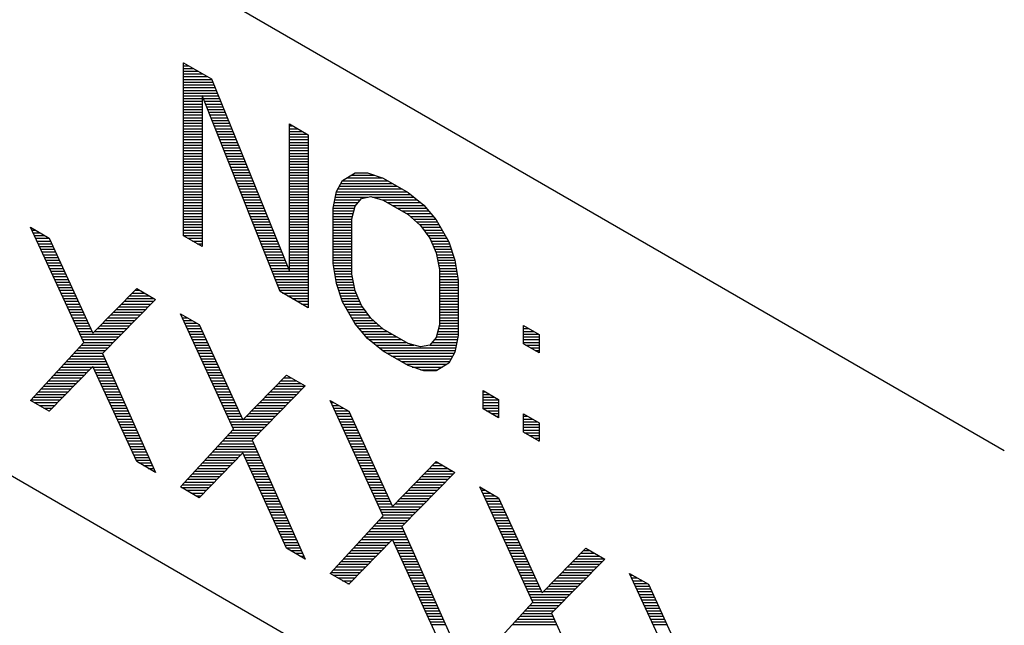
# Model space of a CAD drawing. Header units: millimetres. Extents: x 0 to 420, y -116 to 297.
# Tile 51 of 73: x 318 to 333, y 193 to 202. Entities that reach past the tile are written whole.
import ezdxf

# ---------------------------------------------------------------- set-up
doc = ezdxf.new("R2010")
doc.units = ezdxf.units.MM
doc.header["$LTSCALE"] = 23.1
doc.layers.get('0').update_dxf_attribs({"linetype": 'CONTINUOUS'})

msp = doc.modelspace()

# ---------------------------------------------------------------- linework, layer by layer
at = {"color": 7, "linetype": 'Continuous'}
for p, q in [((306.746, 211.095), (333.178, 195.835)), ((306.746, 201.91), (333.178, 186.65)), ((320.583, 199.126), (320.583, 201.78)), ((320.583, 201.78), (321.014, 201.531)), ((321.014, 201.531), (322.211, 198.582)), ((320.87, 201.275), (320.87, 198.961)), ((322.067, 198.27), (320.87, 201.275)), ((322.211, 198.582), (322.211, 200.84)), ((322.211, 200.84), (322.498, 200.674)), ((322.498, 200.674), (322.498, 198.021)), ((323.024, 199.975), (323.216, 200.09)), ((323.216, 200.09), (323.407, 200.093)), ((323.407, 200.093), (323.647, 200.011)), ((322.929, 199.805), (323.024, 199.975)), ((323.647, 200.011), (324.03, 199.79)), ((322.881, 199.55), (322.929, 199.805)), ((324.03, 199.79), (324.269, 199.595)), ((323.216, 199.582), (323.312, 199.696)), ((323.312, 199.696), (323.455, 199.726)), ((323.455, 199.726), (323.647, 199.672)), ((323.647, 199.672), (324.03, 199.451)), ((324.269, 199.595), (324.461, 199.372)), ((322.881, 198.703), (322.881, 199.55)), ((323.168, 199.384), (323.216, 199.582)), ((324.03, 199.451), (324.221, 199.284)), ((323.168, 198.537), (323.168, 199.384)), ((324.461, 199.372), (324.652, 199.035)), ((319.051, 197.488), (318.237, 199.256)), ((318.237, 199.256), (318.524, 199.09)), ((324.221, 199.284), (324.365, 199.088)), ((318.524, 199.09), (319.194, 197.631)), ((320.87, 198.961), (320.583, 199.126)), ((324.365, 199.088), (324.461, 198.864)), ((324.652, 199.035), (324.748, 198.754)), ((324.461, 198.864), (324.509, 198.61)), ((322.929, 198.393), (322.881, 198.703)), ((324.748, 198.754), (324.796, 198.444)), ((323.216, 198.284), (323.168, 198.537)), ((324.509, 198.61), (324.509, 197.763)), ((323.024, 198.112), (322.929, 198.393)), ((324.796, 198.444), (324.796, 197.597)), ((319.194, 197.631), (319.865, 198.316)), ((319.865, 198.316), (320.152, 198.15)), ((322.498, 198.021), (322.067, 198.27)), ((323.312, 198.059), (323.216, 198.284)), ((320.152, 198.15), (319.338, 197.322)), ((323.216, 197.776), (323.024, 198.112)), ((321.349, 196.161), (320.535, 197.929)), ((320.535, 197.929), (320.822, 197.764)), ((323.455, 197.863), (323.312, 198.059)), ((323.407, 197.552), (323.216, 197.776)), ((323.647, 197.696), (323.455, 197.863)), ((320.822, 197.764), (321.492, 196.304)), ((324.03, 197.475), (323.647, 197.696)), ((324.509, 197.763), (324.461, 197.565)), ((325.801, 197.469), (325.801, 197.751)), ((325.801, 197.751), (326.041, 197.613)), ((318.237, 196.602), (319.051, 197.488)), ((323.647, 197.357), (323.407, 197.552)), ((324.221, 197.421), (324.03, 197.475)), ((324.461, 197.565), (324.365, 197.451)), ((324.796, 197.597), (324.748, 197.343)), ((326.041, 197.613), (326.041, 197.33)), ((319.338, 197.322), (320.152, 195.497)), ((324.03, 197.136), (323.647, 197.357)), ((324.365, 197.451), (324.221, 197.421)), ((324.748, 197.343), (324.652, 197.172)), ((326.041, 197.33), (325.801, 197.469)), ((324.652, 197.172), (324.461, 197.057)), ((319.194, 197.122), (318.524, 196.437)), ((319.865, 195.663), (319.194, 197.122)), ((324.269, 197.055), (324.03, 197.136)), ((324.461, 197.057), (324.269, 197.055)), ((321.492, 196.304), (322.163, 196.99)), ((322.163, 196.99), (322.45, 196.824)), ((322.45, 196.824), (321.636, 195.995)), ((325.179, 196.473), (325.179, 196.755)), ((325.179, 196.755), (325.418, 196.617)), ((318.524, 196.437), (318.237, 196.602)), ((323.647, 194.834), (322.833, 196.603)), ((322.833, 196.603), (323.12, 196.437)), ((325.418, 196.617), (325.418, 196.335)), ((323.12, 196.437), (323.791, 194.977)), ((325.418, 196.335), (325.179, 196.473)), ((325.801, 196.114), (325.801, 196.396)), ((325.801, 196.396), (326.041, 196.258)), ((320.535, 195.276), (321.349, 196.161)), ((326.041, 195.975), (325.801, 196.114)), ((326.041, 196.258), (326.041, 195.975)), ((321.636, 195.995), (322.45, 194.17)), ((320.152, 195.497), (319.865, 195.663)), ((321.492, 195.796), (320.822, 195.11)), ((322.163, 194.336), (321.492, 195.796)), ((323.791, 194.977), (324.461, 195.663)), ((324.461, 195.663), (324.748, 195.497)), ((324.748, 195.497), (323.934, 194.668)), ((320.822, 195.11), (320.535, 195.276)), ((325.945, 193.507), (325.131, 195.276)), ((325.131, 195.276), (325.418, 195.11)), ((325.418, 195.11), (326.089, 193.65)), ((322.833, 193.949), (323.647, 194.834)), ((323.934, 194.668), (324.748, 192.843)), ((323.791, 194.469), (323.12, 193.783)), ((324.461, 193.009), (323.791, 194.469)), ((322.45, 194.17), (322.163, 194.336)), ((326.089, 193.65), (326.759, 194.336)), ((326.759, 194.336), (327.046, 194.17)), ((327.046, 194.17), (326.232, 193.341)), ((323.12, 193.783), (322.833, 193.949)), ((328.243, 192.181), (327.429, 193.949)), ((327.429, 193.949), (327.716, 193.783)), ((327.716, 193.783), (328.387, 192.323)), ((325.131, 192.622), (325.945, 193.507)), ((326.232, 193.341), (327.046, 191.517))]:
    msp.add_line(p, q, dxfattribs=at)
at = {"color": 2, "linetype": 'Continuous'}
for p, q in [((320.583, 201.776), (320.589, 201.776)), ((320.583, 201.734), (320.662, 201.734)), ((320.583, 201.692), (320.735, 201.692)), ((320.583, 201.65), (320.808, 201.65)), ((320.583, 201.608), (320.88, 201.608)), ((320.583, 201.566), (320.953, 201.566)), ((320.583, 201.524), (321.017, 201.524)), ((320.583, 201.482), (321.034, 201.482)), ((320.583, 201.44), (321.051, 201.44)), ((320.583, 201.398), (321.068, 201.398)), ((320.583, 201.356), (321.085, 201.356)), ((320.583, 201.314), (321.102, 201.314)), ((320.583, 201.272), (321.119, 201.272)), ((320.583, 201.23), (320.87, 201.23)), ((320.583, 201.188), (320.87, 201.188)), ((320.583, 201.146), (320.87, 201.146)), ((320.583, 201.104), (320.87, 201.104)), ((320.888, 201.23), (321.136, 201.23)), ((320.905, 201.188), (321.153, 201.188)), ((320.921, 201.146), (321.17, 201.146)), ((320.938, 201.104), (321.187, 201.104)), ((320.583, 201.062), (320.87, 201.062)), ((320.583, 201.02), (320.87, 201.02)), ((320.583, 200.978), (320.87, 200.978)), ((320.955, 201.062), (321.204, 201.062)), ((320.972, 201.02), (321.221, 201.02)), ((320.988, 200.978), (321.238, 200.978)), ((320.583, 200.936), (320.87, 200.936)), ((320.583, 200.894), (320.87, 200.894)), ((320.583, 200.852), (320.87, 200.852)), ((320.583, 200.81), (320.87, 200.81)), ((321.005, 200.936), (321.255, 200.936)), ((321.022, 200.894), (321.272, 200.894)), ((321.039, 200.852), (321.289, 200.852)), ((321.055, 200.81), (321.306, 200.81)), ((322.211, 200.81), (322.263, 200.81)), ((320.583, 200.768), (320.87, 200.768)), ((320.583, 200.726), (320.87, 200.726)), ((320.583, 200.684), (320.87, 200.684)), ((321.072, 200.768), (321.323, 200.768)), ((321.089, 200.726), (321.34, 200.726)), ((321.105, 200.684), (321.357, 200.684)), ((322.211, 200.768), (322.335, 200.768)), ((322.211, 200.726), (322.408, 200.726)), ((322.211, 200.684), (322.481, 200.684)), ((320.583, 200.642), (320.87, 200.642)), ((320.583, 200.6), (320.87, 200.6)), ((320.583, 200.558), (320.87, 200.558)), ((320.583, 200.516), (320.87, 200.516)), ((321.122, 200.642), (321.374, 200.642)), ((321.139, 200.6), (321.391, 200.6)), ((321.156, 200.558), (321.409, 200.558)), ((321.172, 200.516), (321.426, 200.516)), ((322.211, 200.642), (322.498, 200.642)), ((322.211, 200.6), (322.498, 200.6)), ((322.211, 200.558), (322.498, 200.558)), ((322.211, 200.516), (322.498, 200.516)), ((320.583, 200.474), (320.87, 200.474)), ((320.583, 200.432), (320.87, 200.432)), ((320.583, 200.39), (320.87, 200.39)), ((320.583, 200.348), (320.87, 200.348)), ((321.189, 200.474), (321.443, 200.474)), ((321.206, 200.432), (321.46, 200.432)), ((321.222, 200.39), (321.477, 200.39)), ((321.239, 200.348), (321.494, 200.348)), ((322.211, 200.474), (322.498, 200.474)), ((322.211, 200.432), (322.498, 200.432)), ((322.211, 200.39), (322.498, 200.39)), ((322.211, 200.348), (322.498, 200.348)), ((320.583, 200.306), (320.87, 200.306)), ((320.583, 200.264), (320.87, 200.264)), ((320.583, 200.222), (320.87, 200.222)), ((321.256, 200.306), (321.511, 200.306)), ((321.273, 200.264), (321.528, 200.264)), ((321.289, 200.222), (321.545, 200.222)), ((322.211, 200.306), (322.498, 200.306)), ((322.211, 200.264), (322.498, 200.264)), ((322.211, 200.222), (322.498, 200.222)), ((320.583, 200.18), (320.87, 200.18)), ((320.583, 200.138), (320.87, 200.138)), ((320.583, 200.096), (320.87, 200.096)), ((320.583, 200.054), (320.87, 200.054)), ((321.306, 200.18), (321.562, 200.18)), ((321.323, 200.138), (321.579, 200.138)), ((321.34, 200.096), (321.596, 200.096)), ((321.356, 200.054), (321.613, 200.054)), ((322.211, 200.18), (322.498, 200.18)), ((322.211, 200.138), (322.498, 200.138)), ((322.211, 200.096), (322.498, 200.096)), ((322.211, 200.054), (322.498, 200.054)), ((323.156, 200.054), (323.52, 200.054)), ((320.583, 200.012), (320.87, 200.012)), ((320.583, 199.97), (320.87, 199.97)), ((320.583, 199.928), (320.87, 199.928)), ((321.373, 200.012), (321.63, 200.012)), ((321.39, 199.97), (321.647, 199.97)), ((321.406, 199.928), (321.664, 199.928)), ((322.211, 200.012), (322.498, 200.012)), ((322.211, 199.97), (322.498, 199.97)), ((322.211, 199.928), (322.498, 199.928)), ((322.998, 199.928), (323.79, 199.928)), ((323.022, 199.97), (323.718, 199.97)), ((323.086, 200.012), (323.643, 200.012)), ((320.583, 199.886), (320.87, 199.886)), ((320.583, 199.844), (320.87, 199.844)), ((320.583, 199.802), (320.87, 199.802)), ((320.583, 199.76), (320.87, 199.76)), ((321.423, 199.886), (321.681, 199.886)), ((321.44, 199.844), (321.698, 199.844)), ((321.457, 199.802), (321.715, 199.802)), ((321.473, 199.76), (321.732, 199.76)), ((322.211, 199.886), (322.498, 199.886)), ((322.211, 199.844), (322.498, 199.844)), ((322.211, 199.802), (322.498, 199.802)), ((322.211, 199.76), (322.498, 199.76)), ((322.92, 199.76), (324.066, 199.76)), ((322.928, 199.802), (324.009, 199.802)), ((322.951, 199.844), (323.936, 199.844)), ((322.975, 199.886), (323.863, 199.886)), ((320.583, 199.718), (320.87, 199.718)), ((320.583, 199.676), (320.87, 199.676)), ((320.583, 199.634), (320.87, 199.634)), ((320.583, 199.592), (320.87, 199.592)), ((321.49, 199.718), (321.749, 199.718)), ((321.507, 199.676), (321.766, 199.676)), ((321.524, 199.634), (321.783, 199.634)), ((321.54, 199.592), (321.801, 199.592)), ((322.211, 199.718), (322.498, 199.718)), ((322.211, 199.676), (322.498, 199.676)), ((322.211, 199.634), (322.498, 199.634)), ((322.211, 199.592), (322.498, 199.592)), ((322.889, 199.592), (323.224, 199.592)), ((322.897, 199.634), (323.26, 199.634)), ((322.905, 199.676), (323.295, 199.676)), ((322.912, 199.718), (323.416, 199.718)), ((323.484, 199.718), (324.118, 199.718)), ((323.633, 199.676), (324.17, 199.676)), ((323.713, 199.634), (324.221, 199.634)), ((323.786, 199.592), (324.272, 199.592)), ((320.583, 199.55), (320.87, 199.55)), ((320.583, 199.508), (320.87, 199.508)), ((320.583, 199.466), (320.87, 199.466)), ((321.557, 199.55), (321.818, 199.55)), ((321.574, 199.508), (321.835, 199.508)), ((321.59, 199.466), (321.852, 199.466)), ((322.211, 199.55), (322.498, 199.55)), ((322.211, 199.508), (322.498, 199.508)), ((322.211, 199.466), (322.498, 199.466)), ((322.881, 199.55), (323.208, 199.55)), ((322.881, 199.508), (323.198, 199.508)), ((322.881, 199.466), (323.188, 199.466)), ((323.858, 199.55), (324.308, 199.55)), ((323.931, 199.508), (324.344, 199.508)), ((324.004, 199.466), (324.38, 199.466)), ((320.583, 199.424), (320.87, 199.424)), ((320.583, 199.382), (320.87, 199.382)), ((320.583, 199.34), (320.87, 199.34)), ((320.583, 199.298), (320.87, 199.298)), ((321.607, 199.424), (321.869, 199.424)), ((321.624, 199.382), (321.886, 199.382)), ((321.641, 199.34), (321.903, 199.34)), ((321.657, 199.298), (321.92, 199.298)), ((322.211, 199.424), (322.498, 199.424)), ((322.211, 199.382), (322.498, 199.382)), ((322.211, 199.34), (322.498, 199.34)), ((322.211, 199.298), (322.498, 199.298)), ((322.881, 199.424), (323.178, 199.424)), ((322.881, 199.382), (323.168, 199.382)), ((322.881, 199.34), (323.168, 199.34)), ((322.881, 199.298), (323.168, 199.298)), ((324.061, 199.424), (324.416, 199.424)), ((324.109, 199.382), (324.452, 199.382)), ((324.157, 199.34), (324.479, 199.34)), ((324.205, 199.298), (324.503, 199.298)), ((318.256, 199.214), (318.309, 199.214)), ((318.275, 199.172), (318.382, 199.172)), ((320.583, 199.256), (320.87, 199.256)), ((320.583, 199.214), (320.87, 199.214)), ((320.583, 199.172), (320.87, 199.172)), ((321.674, 199.256), (321.937, 199.256)), ((321.691, 199.214), (321.954, 199.214)), ((321.707, 199.172), (321.971, 199.172)), ((322.211, 199.256), (322.498, 199.256)), ((322.211, 199.214), (322.498, 199.214)), ((322.211, 199.172), (322.498, 199.172)), ((322.881, 199.256), (323.168, 199.256)), ((322.881, 199.214), (323.168, 199.214)), ((322.881, 199.172), (323.168, 199.172)), ((324.242, 199.256), (324.527, 199.256)), ((324.273, 199.214), (324.55, 199.214)), ((324.303, 199.172), (324.574, 199.172)), ((318.295, 199.13), (318.455, 199.13)), ((318.314, 199.088), (318.525, 199.088)), ((318.333, 199.046), (318.544, 199.046)), ((318.353, 199.004), (318.564, 199.004)), ((320.583, 199.13), (320.87, 199.13)), ((320.649, 199.088), (320.87, 199.088)), ((320.722, 199.046), (320.87, 199.046)), ((320.794, 199.004), (320.87, 199.004)), ((321.724, 199.13), (321.988, 199.13)), ((321.741, 199.088), (322.005, 199.088)), ((321.758, 199.046), (322.022, 199.046)), ((321.774, 199.004), (322.039, 199.004)), ((322.211, 199.13), (322.498, 199.13)), ((322.211, 199.088), (322.498, 199.088)), ((322.211, 199.046), (322.498, 199.046)), ((322.211, 199.004), (322.498, 199.004)), ((322.881, 199.13), (323.168, 199.13)), ((322.881, 199.088), (323.168, 199.088)), ((322.881, 199.046), (323.168, 199.046)), ((322.881, 199.004), (323.168, 199.004)), ((324.334, 199.13), (324.598, 199.13)), ((324.365, 199.088), (324.622, 199.088)), ((324.383, 199.046), (324.646, 199.046)), ((324.401, 199.004), (324.663, 199.004)), ((318.372, 198.962), (318.583, 198.962)), ((318.391, 198.92), (318.602, 198.92)), ((318.411, 198.878), (318.621, 198.878)), ((318.43, 198.836), (318.641, 198.836)), ((320.867, 198.962), (320.87, 198.962)), ((321.791, 198.962), (322.056, 198.962)), ((321.808, 198.92), (322.073, 198.92)), ((321.825, 198.878), (322.09, 198.878)), ((321.841, 198.836), (322.107, 198.836)), ((322.211, 198.962), (322.498, 198.962)), ((322.211, 198.92), (322.498, 198.92)), ((322.211, 198.878), (322.498, 198.878)), ((322.211, 198.836), (322.498, 198.836)), ((322.881, 198.962), (323.168, 198.962)), ((322.881, 198.92), (323.168, 198.92)), ((322.881, 198.878), (323.168, 198.878)), ((322.881, 198.836), (323.168, 198.836)), ((324.419, 198.962), (324.677, 198.962)), ((324.437, 198.92), (324.692, 198.92)), ((324.455, 198.878), (324.706, 198.878)), ((324.466, 198.836), (324.72, 198.836)), ((318.449, 198.794), (318.66, 198.794)), ((318.469, 198.752), (318.679, 198.752)), ((318.488, 198.71), (318.699, 198.71)), ((321.858, 198.794), (322.124, 198.794)), ((321.875, 198.752), (322.141, 198.752)), ((321.891, 198.71), (322.158, 198.71)), ((322.211, 198.794), (322.498, 198.794)), ((322.211, 198.752), (322.498, 198.752)), ((322.211, 198.71), (322.498, 198.71)), ((322.881, 198.794), (323.168, 198.794)), ((322.881, 198.752), (323.168, 198.752)), ((322.881, 198.71), (323.168, 198.71)), ((324.474, 198.794), (324.734, 198.794)), ((324.482, 198.752), (324.748, 198.752)), ((324.49, 198.71), (324.755, 198.71)), ((318.507, 198.668), (318.718, 198.668)), ((318.527, 198.626), (318.737, 198.626)), ((318.546, 198.584), (318.756, 198.584)), ((318.565, 198.542), (318.776, 198.542)), ((321.908, 198.668), (322.176, 198.668)), ((321.925, 198.626), (322.193, 198.626)), ((321.942, 198.584), (322.498, 198.584)), ((321.958, 198.542), (322.498, 198.542)), ((322.211, 198.668), (322.498, 198.668)), ((322.211, 198.626), (322.498, 198.626)), ((322.886, 198.668), (323.168, 198.668)), ((322.893, 198.626), (323.168, 198.626)), ((322.899, 198.584), (323.168, 198.584)), ((322.906, 198.542), (323.168, 198.542)), ((324.498, 198.668), (324.761, 198.668)), ((324.506, 198.626), (324.768, 198.626)), ((324.509, 198.584), (324.774, 198.584)), ((324.509, 198.542), (324.781, 198.542)), ((318.585, 198.5), (318.795, 198.5)), ((318.604, 198.458), (318.814, 198.458)), ((318.623, 198.416), (318.834, 198.416)), ((321.975, 198.5), (322.498, 198.5)), ((321.992, 198.458), (322.498, 198.458)), ((322.009, 198.416), (322.498, 198.416)), ((322.912, 198.5), (323.175, 198.5)), ((322.919, 198.458), (323.183, 198.458)), ((322.925, 198.416), (323.191, 198.416)), ((324.509, 198.5), (324.787, 198.5)), ((324.509, 198.458), (324.794, 198.458)), ((324.509, 198.416), (324.796, 198.416)), ((318.643, 198.374), (318.853, 198.374)), ((318.662, 198.332), (318.872, 198.332)), ((318.681, 198.29), (318.891, 198.29)), ((318.701, 198.248), (318.911, 198.248)), ((319.798, 198.248), (319.983, 198.248)), ((319.839, 198.29), (319.91, 198.29)), ((322.025, 198.374), (322.498, 198.374)), ((322.042, 198.332), (322.498, 198.332)), ((322.059, 198.29), (322.498, 198.29)), ((322.104, 198.248), (322.498, 198.248)), ((322.935, 198.374), (323.199, 198.374)), ((322.949, 198.332), (323.207, 198.332)), ((322.964, 198.29), (323.215, 198.29)), ((322.978, 198.248), (323.231, 198.248)), ((324.509, 198.374), (324.796, 198.374)), ((324.509, 198.332), (324.796, 198.332)), ((324.509, 198.29), (324.796, 198.29)), ((324.509, 198.248), (324.796, 198.248)), ((318.72, 198.206), (318.93, 198.206)), ((318.739, 198.164), (318.949, 198.164)), ((318.759, 198.122), (318.969, 198.122)), ((318.778, 198.08), (318.988, 198.08)), ((319.634, 198.08), (320.083, 198.08)), ((319.675, 198.122), (320.124, 198.122)), ((319.716, 198.164), (320.128, 198.164)), ((319.757, 198.206), (320.055, 198.206)), ((322.177, 198.206), (322.498, 198.206)), ((322.249, 198.164), (322.498, 198.164)), ((322.322, 198.122), (322.498, 198.122)), ((322.395, 198.08), (322.498, 198.08)), ((322.992, 198.206), (323.249, 198.206)), ((323.007, 198.164), (323.267, 198.164)), ((323.021, 198.122), (323.285, 198.122)), ((323.043, 198.08), (323.303, 198.08)), ((324.509, 198.206), (324.796, 198.206)), ((324.509, 198.164), (324.796, 198.164)), ((324.509, 198.122), (324.796, 198.122)), ((324.509, 198.08), (324.796, 198.08)), ((318.797, 198.038), (319.007, 198.038)), ((318.817, 197.996), (319.026, 197.996)), ((318.836, 197.954), (319.046, 197.954)), ((319.511, 197.954), (319.959, 197.954)), ((319.552, 197.996), (320, 197.996)), ((319.593, 198.038), (320.042, 198.038)), ((322.468, 198.038), (322.498, 198.038)), ((323.066, 198.038), (323.327, 198.038)), ((323.09, 197.996), (323.358, 197.996)), ((323.114, 197.954), (323.389, 197.954)), ((324.509, 198.038), (324.796, 198.038)), ((324.509, 197.996), (324.796, 197.996)), ((324.509, 197.954), (324.796, 197.954)), ((318.855, 197.912), (319.065, 197.912)), ((318.875, 197.87), (319.084, 197.87)), ((318.894, 197.828), (319.104, 197.828)), ((318.913, 197.786), (319.123, 197.786)), ((319.346, 197.786), (319.794, 197.786)), ((319.388, 197.828), (319.835, 197.828)), ((319.429, 197.87), (319.877, 197.87)), ((319.47, 197.912), (319.918, 197.912)), ((320.543, 197.912), (320.565, 197.912)), ((320.562, 197.87), (320.637, 197.87)), ((320.581, 197.828), (320.71, 197.828)), ((320.601, 197.786), (320.783, 197.786)), ((323.138, 197.912), (323.419, 197.912)), ((323.162, 197.87), (323.45, 197.87)), ((323.186, 197.828), (323.495, 197.828)), ((323.21, 197.786), (323.544, 197.786)), ((324.509, 197.912), (324.796, 197.912)), ((324.509, 197.87), (324.796, 197.87)), ((324.509, 197.828), (324.796, 197.828)), ((324.509, 197.786), (324.796, 197.786)), ((318.933, 197.744), (319.142, 197.744)), ((318.952, 197.702), (319.161, 197.702)), ((318.971, 197.66), (319.181, 197.66)), ((319.223, 197.66), (319.67, 197.66)), ((319.264, 197.702), (319.712, 197.702)), ((319.305, 197.744), (319.753, 197.744)), ((320.62, 197.744), (320.831, 197.744)), ((320.639, 197.702), (320.85, 197.702)), ((320.659, 197.66), (320.87, 197.66)), ((323.243, 197.744), (323.592, 197.744)), ((323.279, 197.702), (323.64, 197.702)), ((323.315, 197.66), (323.709, 197.66)), ((324.484, 197.66), (324.796, 197.66)), ((324.494, 197.702), (324.796, 197.702)), ((324.504, 197.744), (324.796, 197.744)), ((325.801, 197.744), (325.813, 197.744)), ((325.801, 197.702), (325.886, 197.702)), ((325.801, 197.66), (325.958, 197.66)), ((318.991, 197.618), (319.629, 197.618)), ((319.01, 197.576), (319.588, 197.576)), ((319.029, 197.534), (319.547, 197.534)), ((319.049, 197.492), (319.505, 197.492)), ((320.678, 197.618), (320.889, 197.618)), ((320.697, 197.576), (320.908, 197.576)), ((320.717, 197.534), (320.927, 197.534)), ((320.736, 197.492), (320.947, 197.492)), ((323.351, 197.618), (323.782, 197.618)), ((323.387, 197.576), (323.855, 197.576)), ((323.429, 197.534), (323.927, 197.534)), ((323.481, 197.492), (324, 197.492)), ((324.4, 197.492), (324.776, 197.492)), ((324.435, 197.534), (324.784, 197.534)), ((324.463, 197.576), (324.792, 197.576)), ((324.474, 197.618), (324.796, 197.618)), ((325.801, 197.618), (326.031, 197.618)), ((325.801, 197.576), (326.041, 197.576)), ((325.801, 197.534), (326.041, 197.534)), ((325.801, 197.492), (326.041, 197.492)), ((318.9, 197.324), (319.34, 197.324)), ((318.939, 197.366), (319.382, 197.366)), ((318.978, 197.408), (319.423, 197.408)), ((319.016, 197.45), (319.464, 197.45)), ((320.755, 197.45), (320.966, 197.45)), ((320.775, 197.408), (320.985, 197.408)), ((320.794, 197.366), (321.005, 197.366)), ((320.813, 197.324), (321.024, 197.324)), ((323.533, 197.45), (324.118, 197.45)), ((323.584, 197.408), (324.76, 197.408)), ((323.636, 197.366), (324.752, 197.366)), ((323.704, 197.324), (324.738, 197.324)), ((324.362, 197.45), (324.768, 197.45)), ((325.833, 197.45), (326.041, 197.45)), ((325.906, 197.408), (326.041, 197.408)), ((325.979, 197.366), (326.041, 197.366)), ((318.785, 197.198), (319.393, 197.198)), ((318.823, 197.24), (319.374, 197.24)), ((318.862, 197.282), (319.356, 197.282)), ((320.833, 197.282), (321.043, 197.282)), ((320.852, 197.24), (321.062, 197.24)), ((320.871, 197.198), (321.082, 197.198)), ((323.777, 197.282), (324.714, 197.282)), ((323.85, 197.24), (324.691, 197.24)), ((323.923, 197.198), (324.667, 197.198)), ((318.63, 197.03), (319.104, 197.03)), ((318.669, 197.072), (319.145, 197.072)), ((318.707, 197.114), (319.186, 197.114)), ((318.746, 197.156), (319.412, 197.156)), ((319.198, 197.114), (319.43, 197.114)), ((319.217, 197.072), (319.449, 197.072)), ((319.237, 197.03), (319.468, 197.03)), ((320.891, 197.156), (321.101, 197.156)), ((320.91, 197.114), (321.12, 197.114)), ((320.929, 197.072), (321.14, 197.072)), ((320.949, 197.03), (321.159, 197.03)), ((323.995, 197.156), (324.626, 197.156)), ((324.094, 197.114), (324.556, 197.114)), ((324.217, 197.072), (324.486, 197.072)), ((318.514, 196.904), (318.981, 196.904)), ((318.553, 196.946), (319.022, 196.946)), ((318.591, 196.988), (319.063, 196.988)), ((319.256, 196.988), (319.487, 196.988)), ((319.275, 196.946), (319.505, 196.946)), ((319.294, 196.904), (319.524, 196.904)), ((320.968, 196.988), (321.178, 196.988)), ((320.987, 196.946), (321.197, 196.946)), ((321.007, 196.904), (321.217, 196.904)), ((322.079, 196.904), (322.31, 196.904)), ((322.12, 196.946), (322.238, 196.946)), ((322.161, 196.988), (322.165, 196.988)), ((318.36, 196.736), (318.817, 196.736)), ((318.398, 196.778), (318.858, 196.778)), ((318.437, 196.82), (318.899, 196.82)), ((318.476, 196.862), (318.94, 196.862)), ((319.314, 196.862), (319.543, 196.862)), ((319.333, 196.82), (319.562, 196.82)), ((319.352, 196.778), (319.58, 196.778)), ((319.372, 196.736), (319.599, 196.736)), ((321.026, 196.862), (321.236, 196.862)), ((321.045, 196.82), (321.255, 196.82)), ((321.065, 196.778), (321.275, 196.778)), ((321.084, 196.736), (321.294, 196.736)), ((321.915, 196.736), (322.364, 196.736)), ((321.956, 196.778), (322.405, 196.778)), ((321.997, 196.82), (322.447, 196.82)), ((322.038, 196.862), (322.383, 196.862)), ((325.179, 196.736), (325.212, 196.736)), ((318.244, 196.61), (318.694, 196.61)), ((318.282, 196.652), (318.735, 196.652)), ((318.296, 196.568), (318.653, 196.568)), ((318.321, 196.694), (318.776, 196.694)), ((319.391, 196.694), (319.618, 196.694)), ((319.41, 196.652), (319.637, 196.652)), ((319.429, 196.61), (319.655, 196.61)), ((319.449, 196.568), (319.674, 196.568)), ((321.103, 196.694), (321.313, 196.694)), ((321.123, 196.652), (321.332, 196.652)), ((321.142, 196.61), (321.352, 196.61)), ((321.161, 196.568), (321.371, 196.568)), ((321.751, 196.568), (322.199, 196.568)), ((321.792, 196.61), (322.24, 196.61)), ((321.833, 196.652), (322.282, 196.652)), ((321.874, 196.694), (322.323, 196.694)), ((322.849, 196.568), (322.892, 196.568)), ((325.179, 196.694), (325.285, 196.694)), ((325.179, 196.652), (325.357, 196.652)), ((325.179, 196.61), (325.418, 196.61)), ((325.179, 196.568), (325.418, 196.568)), ((318.369, 196.526), (318.612, 196.526)), ((318.442, 196.484), (318.571, 196.484)), ((318.514, 196.442), (318.529, 196.442)), ((319.468, 196.526), (319.693, 196.526)), ((319.487, 196.484), (319.711, 196.484)), ((319.507, 196.442), (319.73, 196.442)), ((321.181, 196.526), (321.39, 196.526)), ((321.2, 196.484), (321.41, 196.484)), ((321.219, 196.442), (321.429, 196.442)), ((321.628, 196.442), (322.075, 196.442)), ((321.669, 196.484), (322.117, 196.484)), ((321.71, 196.526), (322.158, 196.526)), ((322.868, 196.526), (322.965, 196.526)), ((322.887, 196.484), (323.038, 196.484)), ((322.907, 196.442), (323.111, 196.442)), ((325.179, 196.526), (325.418, 196.526)), ((325.179, 196.484), (325.418, 196.484)), ((325.232, 196.442), (325.418, 196.442)), ((319.526, 196.4), (319.749, 196.4)), ((319.545, 196.358), (319.768, 196.358)), ((319.564, 196.316), (319.786, 196.316)), ((319.584, 196.274), (319.805, 196.274)), ((321.239, 196.4), (321.448, 196.4)), ((321.258, 196.358), (321.467, 196.358)), ((321.277, 196.316), (321.487, 196.316)), ((321.297, 196.274), (321.91, 196.274)), ((321.505, 196.316), (321.952, 196.316)), ((321.546, 196.358), (321.993, 196.358)), ((321.587, 196.4), (322.034, 196.4)), ((322.926, 196.4), (323.137, 196.4)), ((322.945, 196.358), (323.156, 196.358)), ((322.965, 196.316), (323.176, 196.316)), ((322.984, 196.274), (323.195, 196.274)), ((325.305, 196.4), (325.418, 196.4)), ((325.378, 196.358), (325.418, 196.358)), ((325.801, 196.358), (325.867, 196.358)), ((325.801, 196.316), (325.939, 196.316)), ((325.801, 196.274), (326.012, 196.274)), ((319.603, 196.232), (319.824, 196.232)), ((319.622, 196.19), (319.843, 196.19)), ((319.642, 196.148), (319.861, 196.148)), ((321.316, 196.232), (321.869, 196.232)), ((321.335, 196.19), (321.828, 196.19)), ((321.337, 196.148), (321.787, 196.148)), ((323.003, 196.232), (323.214, 196.232)), ((323.023, 196.19), (323.233, 196.19)), ((323.042, 196.148), (323.253, 196.148)), ((325.801, 196.232), (326.041, 196.232)), ((325.801, 196.19), (326.041, 196.19)), ((325.801, 196.148), (326.041, 196.148)), ((319.661, 196.106), (319.88, 196.106)), ((319.68, 196.064), (319.899, 196.064)), ((319.699, 196.022), (319.918, 196.022)), ((319.719, 195.98), (319.936, 195.98)), ((321.183, 195.98), (321.643, 195.98)), ((321.221, 196.022), (321.663, 196.022)), ((321.26, 196.064), (321.704, 196.064)), ((321.299, 196.106), (321.745, 196.106)), ((323.061, 196.106), (323.272, 196.106)), ((323.081, 196.064), (323.291, 196.064)), ((323.1, 196.022), (323.311, 196.022)), ((323.119, 195.98), (323.33, 195.98)), ((325.814, 196.106), (326.041, 196.106)), ((325.887, 196.064), (326.041, 196.064)), ((325.96, 196.022), (326.041, 196.022)), ((326.032, 195.98), (326.041, 195.98)), ((319.738, 195.938), (319.955, 195.938)), ((319.757, 195.896), (319.974, 195.896)), ((319.777, 195.854), (319.992, 195.854)), ((319.796, 195.812), (320.011, 195.812)), ((321.028, 195.812), (321.718, 195.812)), ((321.067, 195.854), (321.699, 195.854)), ((321.105, 195.896), (321.68, 195.896)), ((321.144, 195.938), (321.661, 195.938)), ((323.139, 195.938), (323.349, 195.938)), ((323.158, 195.896), (323.368, 195.896)), ((323.177, 195.854), (323.388, 195.854)), ((323.197, 195.812), (323.407, 195.812)), ((319.815, 195.77), (320.03, 195.77)), ((319.834, 195.728), (320.049, 195.728)), ((319.854, 195.686), (320.067, 195.686)), ((320.912, 195.686), (321.385, 195.686)), ((320.951, 195.728), (321.427, 195.728)), ((320.99, 195.77), (321.468, 195.77)), ((321.504, 195.77), (321.736, 195.77)), ((321.523, 195.728), (321.755, 195.728)), ((321.543, 195.686), (321.774, 195.686)), ((323.216, 195.77), (323.426, 195.77)), ((323.235, 195.728), (323.446, 195.728)), ((323.255, 195.686), (323.465, 195.686)), ((319.897, 195.644), (320.086, 195.644)), ((319.969, 195.602), (320.105, 195.602)), ((320.042, 195.56), (320.124, 195.56)), ((320.115, 195.518), (320.142, 195.518)), ((320.758, 195.518), (321.221, 195.518)), ((320.796, 195.56), (321.262, 195.56)), ((320.835, 195.602), (321.303, 195.602)), ((320.874, 195.644), (321.344, 195.644)), ((321.562, 195.644), (321.792, 195.644)), ((321.581, 195.602), (321.811, 195.602)), ((321.6, 195.56), (321.83, 195.56)), ((321.62, 195.518), (321.849, 195.518)), ((323.274, 195.644), (323.484, 195.644)), ((323.293, 195.602), (323.503, 195.602)), ((323.313, 195.56), (323.523, 195.56)), ((323.332, 195.518), (323.542, 195.518)), ((324.32, 195.518), (324.711, 195.518)), ((324.361, 195.56), (324.638, 195.56)), ((324.402, 195.602), (324.566, 195.602)), ((324.443, 195.644), (324.493, 195.644)), ((320.642, 195.392), (321.098, 195.392)), ((320.681, 195.434), (321.139, 195.434)), ((320.719, 195.476), (321.18, 195.476)), ((321.639, 195.476), (321.867, 195.476)), ((321.658, 195.434), (321.886, 195.434)), ((321.678, 195.392), (321.905, 195.392)), ((323.351, 195.476), (323.561, 195.476)), ((323.371, 195.434), (323.581, 195.434)), ((323.39, 195.392), (323.6, 195.392)), ((324.196, 195.392), (324.645, 195.392)), ((324.237, 195.434), (324.686, 195.434)), ((324.278, 195.476), (324.728, 195.476)), ((320.551, 195.266), (320.975, 195.266)), ((320.565, 195.308), (321.016, 195.308)), ((320.603, 195.35), (321.057, 195.35)), ((320.624, 195.224), (320.934, 195.224)), ((321.697, 195.35), (321.924, 195.35)), ((321.716, 195.308), (321.942, 195.308)), ((321.735, 195.266), (321.961, 195.266)), ((321.755, 195.224), (321.98, 195.224)), ((323.409, 195.35), (323.619, 195.35)), ((323.429, 195.308), (323.638, 195.308)), ((323.448, 195.266), (323.658, 195.266)), ((323.467, 195.224), (323.677, 195.224)), ((324.032, 195.224), (324.48, 195.224)), ((324.073, 195.266), (324.521, 195.266)), ((324.114, 195.308), (324.563, 195.308)), ((324.155, 195.35), (324.604, 195.35)), ((325.135, 195.266), (325.148, 195.266)), ((325.155, 195.224), (325.22, 195.224)), ((320.697, 195.182), (320.893, 195.182)), ((320.77, 195.14), (320.852, 195.14)), ((321.774, 195.182), (321.999, 195.182)), ((321.793, 195.14), (322.017, 195.14)), ((321.813, 195.098), (322.036, 195.098)), ((321.832, 195.056), (322.055, 195.056)), ((323.487, 195.182), (323.696, 195.182)), ((323.506, 195.14), (323.716, 195.14)), ((323.525, 195.098), (323.735, 195.098)), ((323.545, 195.056), (323.754, 195.056)), ((323.868, 195.056), (324.315, 195.056)), ((323.909, 195.098), (324.356, 195.098)), ((323.95, 195.14), (324.398, 195.14)), ((323.991, 195.182), (324.439, 195.182)), ((325.174, 195.182), (325.293, 195.182)), ((325.193, 195.14), (325.366, 195.14)), ((325.213, 195.098), (325.424, 195.098)), ((325.232, 195.056), (325.443, 195.056)), ((321.851, 195.014), (322.073, 195.014)), ((321.87, 194.972), (322.092, 194.972)), ((321.89, 194.93), (322.111, 194.93)), ((323.564, 195.014), (323.773, 195.014)), ((323.583, 194.972), (324.233, 194.972)), ((323.603, 194.93), (324.191, 194.93)), ((323.827, 195.014), (324.274, 195.014)), ((325.251, 195.014), (325.462, 195.014)), ((325.271, 194.972), (325.482, 194.972)), ((325.29, 194.93), (325.501, 194.93)), ((321.909, 194.888), (322.13, 194.888)), ((321.928, 194.846), (322.148, 194.846)), ((321.948, 194.804), (322.167, 194.804)), ((321.967, 194.762), (322.186, 194.762)), ((323.581, 194.762), (324.026, 194.762)), ((323.619, 194.804), (324.068, 194.804)), ((323.622, 194.888), (324.15, 194.888)), ((323.641, 194.846), (324.109, 194.846)), ((325.309, 194.888), (325.52, 194.888)), ((325.329, 194.846), (325.539, 194.846)), ((325.348, 194.804), (325.559, 194.804)), ((325.367, 194.762), (325.578, 194.762)), ((321.986, 194.72), (322.205, 194.72)), ((322.005, 194.678), (322.223, 194.678)), ((322.025, 194.636), (322.242, 194.636)), ((323.465, 194.636), (323.948, 194.636)), ((323.504, 194.678), (323.944, 194.678)), ((323.542, 194.72), (323.985, 194.72)), ((325.387, 194.72), (325.597, 194.72)), ((325.406, 194.678), (325.617, 194.678)), ((325.425, 194.636), (325.636, 194.636)), ((322.044, 194.594), (322.261, 194.594)), ((322.063, 194.552), (322.28, 194.552)), ((322.083, 194.51), (322.298, 194.51)), ((322.102, 194.468), (322.317, 194.468)), ((323.31, 194.468), (324.023, 194.468)), ((323.349, 194.51), (324.005, 194.51)), ((323.388, 194.552), (323.986, 194.552)), ((323.426, 194.594), (323.967, 194.594)), ((325.445, 194.594), (325.655, 194.594)), ((325.464, 194.552), (325.674, 194.552)), ((325.483, 194.51), (325.694, 194.51)), ((325.503, 194.468), (325.713, 194.468)), ((322.121, 194.426), (322.336, 194.426)), ((322.14, 194.384), (322.354, 194.384)), ((322.16, 194.342), (322.373, 194.342)), ((322.224, 194.3), (322.392, 194.3)), ((323.156, 194.3), (323.626, 194.3)), ((323.195, 194.342), (323.667, 194.342)), ((323.233, 194.384), (323.708, 194.384)), ((323.272, 194.426), (323.749, 194.426)), ((323.81, 194.426), (324.042, 194.426)), ((323.829, 194.384), (324.061, 194.384)), ((323.849, 194.342), (324.08, 194.342)), ((323.868, 194.3), (324.098, 194.3)), ((325.522, 194.426), (325.732, 194.426)), ((325.541, 194.384), (325.752, 194.384)), ((325.561, 194.342), (325.771, 194.342)), ((325.58, 194.3), (325.79, 194.3)), ((326.724, 194.3), (326.821, 194.3)), ((322.297, 194.258), (322.411, 194.258)), ((322.37, 194.216), (322.429, 194.216)), ((322.443, 194.174), (322.448, 194.174)), ((323.04, 194.174), (323.503, 194.174)), ((323.079, 194.216), (323.544, 194.216)), ((323.117, 194.258), (323.585, 194.258)), ((323.887, 194.258), (324.117, 194.258)), ((323.907, 194.216), (324.136, 194.216)), ((323.926, 194.174), (324.154, 194.174)), ((325.599, 194.258), (325.809, 194.258)), ((325.619, 194.216), (325.829, 194.216)), ((325.638, 194.174), (325.848, 194.174)), ((326.601, 194.174), (327.039, 194.174)), ((326.642, 194.216), (326.966, 194.216)), ((326.683, 194.258), (326.894, 194.258)), ((322.886, 194.006), (323.338, 194.006)), ((322.924, 194.048), (323.379, 194.048)), ((322.963, 194.09), (323.42, 194.09)), ((323.002, 194.132), (323.461, 194.132)), ((323.945, 194.132), (324.173, 194.132)), ((323.964, 194.09), (324.192, 194.09)), ((323.984, 194.048), (324.211, 194.048)), ((324.003, 194.006), (324.229, 194.006)), ((325.657, 194.132), (325.867, 194.132)), ((325.677, 194.09), (325.887, 194.09)), ((325.696, 194.048), (325.906, 194.048)), ((325.715, 194.006), (325.925, 194.006)), ((326.437, 194.006), (326.885, 194.006)), ((326.478, 194.048), (326.926, 194.048)), ((326.519, 194.09), (326.968, 194.09)), ((326.56, 194.132), (327.009, 194.132)), ((322.847, 193.964), (323.297, 193.964)), ((322.879, 193.922), (323.256, 193.922)), ((322.952, 193.88), (323.215, 193.88)), ((324.022, 193.964), (324.248, 193.964)), ((324.042, 193.922), (324.267, 193.922)), ((324.061, 193.88), (324.286, 193.88)), ((325.735, 193.964), (325.944, 193.964)), ((325.754, 193.922), (325.964, 193.922)), ((325.773, 193.88), (325.983, 193.88)), ((326.313, 193.88), (326.761, 193.88)), ((326.354, 193.922), (326.803, 193.922)), ((326.396, 193.964), (326.844, 193.964)), ((327.441, 193.922), (327.476, 193.922)), ((327.461, 193.88), (327.548, 193.88)), ((323.025, 193.838), (323.174, 193.838)), ((323.097, 193.796), (323.133, 193.796)), ((324.08, 193.838), (324.304, 193.838)), ((324.099, 193.796), (324.323, 193.796)), ((324.119, 193.754), (324.342, 193.754)), ((324.138, 193.712), (324.361, 193.712)), ((325.793, 193.838), (326.002, 193.838)), ((325.812, 193.796), (326.022, 193.796)), ((325.831, 193.754), (326.041, 193.754)), ((325.851, 193.712), (326.06, 193.712)), ((326.149, 193.712), (326.596, 193.712)), ((326.19, 193.754), (326.638, 193.754)), ((326.231, 193.796), (326.679, 193.796)), ((326.272, 193.838), (326.72, 193.838)), ((327.48, 193.838), (327.621, 193.838)), ((327.499, 193.796), (327.694, 193.796)), ((327.519, 193.754), (327.73, 193.754)), ((327.538, 193.712), (327.749, 193.712)), ((324.157, 193.67), (324.379, 193.67)), ((324.177, 193.628), (324.398, 193.628)), ((324.196, 193.586), (324.417, 193.586)), ((324.215, 193.544), (324.435, 193.544)), ((325.87, 193.67), (326.079, 193.67)), ((325.889, 193.628), (326.514, 193.628)), ((325.909, 193.586), (326.473, 193.586)), ((325.928, 193.544), (326.431, 193.544)), ((326.108, 193.67), (326.555, 193.67)), ((327.557, 193.67), (327.768, 193.67)), ((327.577, 193.628), (327.788, 193.628)), ((327.596, 193.586), (327.807, 193.586)), ((327.615, 193.544), (327.826, 193.544)), ((324.234, 193.502), (324.454, 193.502)), ((324.254, 193.46), (324.473, 193.46)), ((324.273, 193.418), (324.492, 193.418)), ((325.863, 193.418), (326.308, 193.418)), ((325.902, 193.46), (326.349, 193.46)), ((325.94, 193.502), (326.39, 193.502)), ((327.635, 193.502), (327.845, 193.502)), ((327.654, 193.46), (327.865, 193.46)), ((327.673, 193.418), (327.884, 193.418)), ((324.292, 193.376), (324.51, 193.376)), ((324.312, 193.334), (324.529, 193.334)), ((324.331, 193.292), (324.548, 193.292)), ((324.35, 193.25), (324.567, 193.25)), ((325.709, 193.25), (326.273, 193.25)), ((325.747, 193.292), (326.254, 193.292)), ((325.786, 193.334), (326.235, 193.334)), ((325.824, 193.376), (326.266, 193.376)), ((327.693, 193.376), (327.903, 193.376)), ((327.712, 193.334), (327.923, 193.334)), ((327.731, 193.292), (327.942, 193.292)), ((327.751, 193.25), (327.961, 193.25)), ((324.369, 193.208), (324.585, 193.208)), ((324.389, 193.166), (324.604, 193.166)), ((325.631, 193.166), (326.31, 193.166)), ((325.67, 193.208), (326.292, 193.208)), ((327.77, 193.208), (327.98, 193.208)), ((327.789, 193.166), (328, 193.166))]:
    msp.add_line(p, q, dxfattribs=at)

doc.saveas('drawing.dxf')
